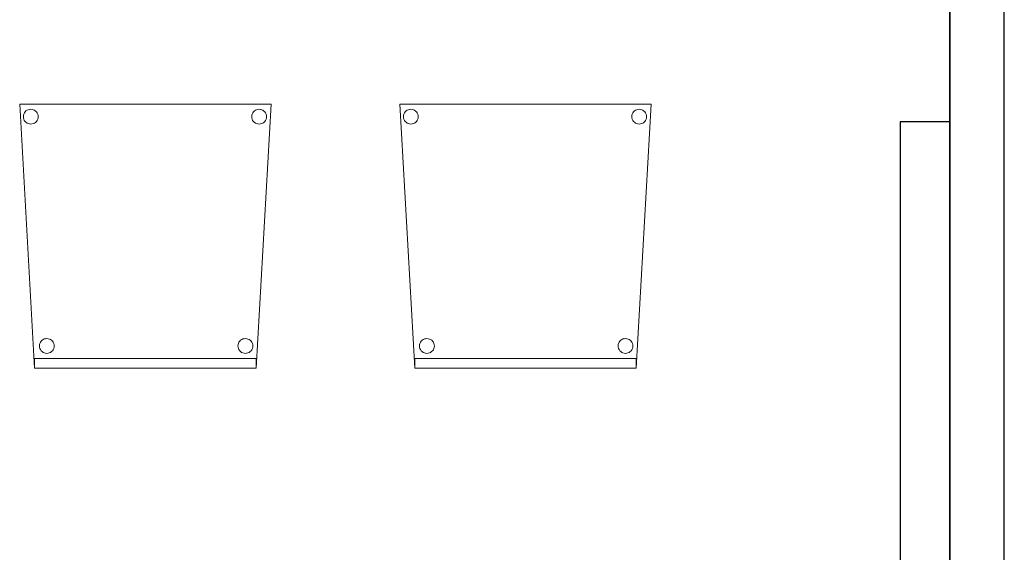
# Model space of a CAD drawing. Header units: metres. Extents: x 391.1 to 427.5, y 12.8 to 28.4.
# Tile 197 of 203: x 419.4 to 421.4, y 15.7 to 16.8. Entities that reach past the tile are written whole.
import ezdxf

# ---------------------------------------------------------------- set-up
doc = ezdxf.new("R2010")
doc.units = ezdxf.units.M
doc.layers.add('01_SUELOS', color=7, linetype='Continuous', lineweight=25, true_color=0x007f00)
for name, color, linetype, lineweight in [('02_MOBILIARIO', 7, 'Continuous', 18), ('A-DETL-____-MBND', 7, 'Continuous', 18), ('A-WALL-____-MCUT', 7, 'Continuous', 25), ('A-WALL-____-OTLN', 7, 'Continuous', 25)]:
    doc.layers.add(name, color=color, linetype=linetype, lineweight=lineweight)

# ---------------------------------------------------------------- blocks, each defined once
blk = doc.blocks.new('Family - Cadira confident_PA-152179-02_FON_P0A')
at = {"layer": 'A-DETL-____-MBND', "color": 253, "true_color": 0xaaaaaa}
for p, q in [((0.03, 0), (0, 0.5326)), ((0, 0.5326), (0.5065, 0.5326)), ((0.5065, 0.5326), (0, 0.5326)), ((0, 0.5326), (0.03, 0)), ((0.0094, 0.515), (0.0109, 0.5172)), ((0.0109, 0.5172), (0.0094, 0.515)), ((0.0109, 0.5172), (0.0127, 0.519)), ((0.0127, 0.519), (0.0109, 0.5172)), ((0.0127, 0.519), (0.0149, 0.5205)), ((0.0149, 0.5205), (0.0127, 0.519)), ((0.0149, 0.5205), (0.0172, 0.5216)), ((0.0172, 0.5216), (0.0149, 0.5205)), ((0.0172, 0.5216), (0.0198, 0.5222)), ((0.0198, 0.5222), (0.0172, 0.5216)), ((0.0198, 0.5222), (0.0224, 0.5224)), ((0.0224, 0.5224), (0.0198, 0.5222)), ((0.0224, 0.5224), (0.0249, 0.5222)), ((0.0249, 0.5222), (0.0224, 0.5224)), ((0.0249, 0.5222), (0.0275, 0.5215)), ((0.0275, 0.5215), (0.0249, 0.5222)), ((0.0275, 0.5215), (0.0298, 0.5204)), ((0.0298, 0.5204), (0.0275, 0.5215)), ((0.0298, 0.5204), (0.0319, 0.5189)), ((0.0319, 0.5189), (0.0298, 0.5204)), ((0.0319, 0.5189), (0.0338, 0.5171)), ((0.0338, 0.5171), (0.0319, 0.5189)), ((0.0338, 0.5171), (0.0353, 0.5149)), ((0.0353, 0.5149), (0.0338, 0.5171)), ((0.4694, 0.515), (0.4709, 0.5172)), ((0.4709, 0.5172), (0.4694, 0.515)), ((0.4709, 0.5172), (0.4727, 0.519)), ((0.4727, 0.519), (0.4709, 0.5172)), ((0.4727, 0.519), (0.4749, 0.5205)), ((0.4749, 0.5205), (0.4727, 0.519)), ((0.4749, 0.5205), (0.4772, 0.5216)), ((0.4772, 0.5216), (0.4749, 0.5205)), ((0.5065, 0.5326), (0.4765, 0)), ((0.4765, 0), (0.5065, 0.5326)), ((0.4772, 0.5216), (0.4798, 0.5222)), ((0.4798, 0.5222), (0.4772, 0.5216)), ((0.4798, 0.5222), (0.4824, 0.5224)), ((0.4824, 0.5224), (0.4798, 0.5222)), ((0.4824, 0.5224), (0.4849, 0.5222)), ((0.4849, 0.5222), (0.4824, 0.5224)), ((0.4849, 0.5222), (0.4875, 0.5215)), ((0.4875, 0.5215), (0.4849, 0.5222)), ((0.4875, 0.5215), (0.4898, 0.5204)), ((0.4898, 0.5204), (0.4875, 0.5215)), ((0.4898, 0.5204), (0.4919, 0.5189)), ((0.4919, 0.5189), (0.4898, 0.5204)), ((0.4919, 0.5189), (0.4938, 0.5171)), ((0.4938, 0.5171), (0.4919, 0.5189)), ((0.4938, 0.5171), (0.4953, 0.5149)), ((0.4953, 0.5149), (0.4938, 0.5171)), ((0.0074, 0.5076), (0.0076, 0.5102)), ((0.0076, 0.5102), (0.0074, 0.5076)), ((0.0076, 0.505), (0.0074, 0.5076)), ((0.0074, 0.5076), (0.0076, 0.505)), ((0.0076, 0.5102), (0.0083, 0.5127)), ((0.0083, 0.5127), (0.0076, 0.5102)), ((0.0082, 0.5025), (0.0076, 0.505)), ((0.0076, 0.505), (0.0082, 0.5025)), ((0.0093, 0.5001), (0.0082, 0.5025)), ((0.0082, 0.5025), (0.0093, 0.5001)), ((0.0083, 0.5127), (0.0094, 0.515)), ((0.0094, 0.515), (0.0083, 0.5127)), ((0.0108, 0.498), (0.0093, 0.5001)), ((0.0093, 0.5001), (0.0108, 0.498)), ((0.0126, 0.4961), (0.0108, 0.498)), ((0.0108, 0.498), (0.0126, 0.4961)), ((0.0148, 0.4946), (0.0126, 0.4961)), ((0.0126, 0.4961), (0.0148, 0.4946)), ((0.0318, 0.496), (0.0297, 0.4945)), ((0.0297, 0.4945), (0.0318, 0.496)), ((0.0337, 0.4979), (0.0318, 0.496)), ((0.0318, 0.496), (0.0337, 0.4979)), ((0.0352, 0.5), (0.0337, 0.4979)), ((0.0337, 0.4979), (0.0352, 0.5)), ((0.0363, 0.5023), (0.0352, 0.5)), ((0.0352, 0.5), (0.0363, 0.5023)), ((0.0353, 0.5149), (0.0363, 0.5126)), ((0.0363, 0.5126), (0.0353, 0.5149)), ((0.0363, 0.5126), (0.037, 0.51)), ((0.037, 0.51), (0.0363, 0.5126)), ((0.037, 0.5049), (0.0363, 0.5023)), ((0.0363, 0.5023), (0.037, 0.5049)), ((0.037, 0.51), (0.0372, 0.5074)), ((0.0372, 0.5074), (0.037, 0.51)), ((0.0372, 0.5074), (0.037, 0.5049)), ((0.037, 0.5049), (0.0372, 0.5074)), ((0.4674, 0.5076), (0.4676, 0.5102)), ((0.4676, 0.5102), (0.4674, 0.5076)), ((0.4676, 0.505), (0.4674, 0.5076)), ((0.4674, 0.5076), (0.4676, 0.505)), ((0.4676, 0.5102), (0.4683, 0.5127)), ((0.4683, 0.5127), (0.4676, 0.5102)), ((0.4682, 0.5025), (0.4676, 0.505)), ((0.4676, 0.505), (0.4682, 0.5025)), ((0.4693, 0.5001), (0.4682, 0.5025)), ((0.4682, 0.5025), (0.4693, 0.5001)), ((0.4683, 0.5127), (0.4694, 0.515)), ((0.4694, 0.515), (0.4683, 0.5127)), ((0.4708, 0.498), (0.4693, 0.5001)), ((0.4693, 0.5001), (0.4708, 0.498)), ((0.4726, 0.4961), (0.4708, 0.498)), ((0.4708, 0.498), (0.4726, 0.4961)), ((0.4748, 0.4946), (0.4726, 0.4961)), ((0.4726, 0.4961), (0.4748, 0.4946)), ((0.4918, 0.496), (0.4897, 0.4945)), ((0.4897, 0.4945), (0.4918, 0.496)), ((0.4937, 0.4979), (0.4918, 0.496)), ((0.4918, 0.496), (0.4937, 0.4979)), ((0.4952, 0.5), (0.4937, 0.4979)), ((0.4937, 0.4979), (0.4952, 0.5)), ((0.4963, 0.5023), (0.4952, 0.5)), ((0.4952, 0.5), (0.4963, 0.5023)), ((0.4953, 0.5149), (0.4963, 0.5126)), ((0.4963, 0.5126), (0.4953, 0.5149)), ((0.4963, 0.5126), (0.497, 0.51)), ((0.497, 0.51), (0.4963, 0.5126)), ((0.497, 0.5049), (0.4963, 0.5023)), ((0.4963, 0.5023), (0.497, 0.5049)), ((0.497, 0.51), (0.4972, 0.5074)), ((0.4972, 0.5074), (0.497, 0.51)), ((0.4972, 0.5074), (0.497, 0.5049)), ((0.497, 0.5049), (0.4972, 0.5074)), ((0.0171, 0.4935), (0.0148, 0.4946)), ((0.0148, 0.4946), (0.0171, 0.4935)), ((0.0196, 0.4928), (0.0171, 0.4935)), ((0.0171, 0.4935), (0.0196, 0.4928)), ((0.0222, 0.4926), (0.0196, 0.4928)), ((0.0196, 0.4928), (0.0222, 0.4926)), ((0.0248, 0.4928), (0.0222, 0.4926)), ((0.0222, 0.4926), (0.0248, 0.4928)), ((0.0273, 0.4935), (0.0248, 0.4928)), ((0.0248, 0.4928), (0.0273, 0.4935)), ((0.0297, 0.4945), (0.0273, 0.4935)), ((0.0273, 0.4935), (0.0297, 0.4945)), ((0.4771, 0.4935), (0.4748, 0.4946)), ((0.4748, 0.4946), (0.4771, 0.4935)), ((0.4796, 0.4928), (0.4771, 0.4935)), ((0.4771, 0.4935), (0.4796, 0.4928)), ((0.4822, 0.4926), (0.4796, 0.4928)), ((0.4796, 0.4928), (0.4822, 0.4926)), ((0.4848, 0.4928), (0.4822, 0.4926)), ((0.4822, 0.4926), (0.4848, 0.4928)), ((0.4873, 0.4935), (0.4848, 0.4928)), ((0.4848, 0.4928), (0.4873, 0.4935)), ((0.4897, 0.4945), (0.4873, 0.4935)), ((0.4873, 0.4935), (0.4897, 0.4945)), ((0.0496, 0.0592), (0.0521, 0.0598)), ((0.0521, 0.0598), (0.0496, 0.0592)), ((0.0521, 0.0598), (0.0547, 0.06)), ((0.0547, 0.06), (0.0521, 0.0598)), ((0.0547, 0.06), (0.0573, 0.0598)), ((0.0573, 0.0598), (0.0547, 0.06)), ((0.0573, 0.0598), (0.0598, 0.0591)), ((0.0598, 0.0591), (0.0573, 0.0598)), ((0.4496, 0.0592), (0.4521, 0.0598)), ((0.4521, 0.0598), (0.4496, 0.0592)), ((0.4521, 0.0598), (0.4547, 0.06)), ((0.4547, 0.06), (0.4521, 0.0598)), ((0.4547, 0.06), (0.4573, 0.0598)), ((0.4573, 0.0598), (0.4547, 0.06)), ((0.4573, 0.0598), (0.4598, 0.0591)), ((0.4598, 0.0591), (0.4573, 0.0598)), ((0.0397, 0.0452), (0.04, 0.0478)), ((0.04, 0.0478), (0.0397, 0.0452)), ((0.0399, 0.0426), (0.0397, 0.0452)), ((0.0397, 0.0452), (0.0399, 0.0426)), ((0.0406, 0.0401), (0.0399, 0.0426)), ((0.0399, 0.0426), (0.0406, 0.0401)), ((0.04, 0.0478), (0.0406, 0.0503)), ((0.0406, 0.0503), (0.04, 0.0478)), ((0.0406, 0.0503), (0.0417, 0.0526)), ((0.0417, 0.0526), (0.0406, 0.0503)), ((0.0417, 0.0377), (0.0406, 0.0401)), ((0.0406, 0.0401), (0.0417, 0.0377)), ((0.0417, 0.0526), (0.0432, 0.0548)), ((0.0432, 0.0548), (0.0417, 0.0526)), ((0.0432, 0.0548), (0.0451, 0.0566)), ((0.0451, 0.0566), (0.0432, 0.0548)), ((0.0451, 0.0566), (0.0472, 0.0581)), ((0.0472, 0.0581), (0.0451, 0.0566)), ((0.0472, 0.0581), (0.0496, 0.0592)), ((0.0496, 0.0592), (0.0472, 0.0581)), ((0.0598, 0.0591), (0.0622, 0.058)), ((0.0622, 0.058), (0.0598, 0.0591)), ((0.0622, 0.058), (0.0643, 0.0565)), ((0.0643, 0.0565), (0.0622, 0.058)), ((0.0643, 0.0565), (0.0661, 0.0547)), ((0.0661, 0.0547), (0.0643, 0.0565)), ((0.0661, 0.0547), (0.0676, 0.0525)), ((0.0676, 0.0525), (0.0661, 0.0547)), ((0.0676, 0.0525), (0.0687, 0.0502)), ((0.0687, 0.0502), (0.0676, 0.0525)), ((0.0687, 0.0399), (0.0676, 0.0376)), ((0.0676, 0.0376), (0.0687, 0.0399)), ((0.0687, 0.0502), (0.0694, 0.0476)), ((0.0694, 0.0476), (0.0687, 0.0502)), ((0.0694, 0.0424), (0.0687, 0.0399)), ((0.0687, 0.0399), (0.0694, 0.0424)), ((0.0694, 0.0476), (0.0696, 0.045)), ((0.0696, 0.045), (0.0694, 0.0476)), ((0.0696, 0.045), (0.0694, 0.0424)), ((0.0694, 0.0424), (0.0696, 0.045)), ((0.4397, 0.0452), (0.44, 0.0478)), ((0.44, 0.0478), (0.4397, 0.0452)), ((0.4399, 0.0426), (0.4397, 0.0452)), ((0.4397, 0.0452), (0.4399, 0.0426)), ((0.4406, 0.0401), (0.4399, 0.0426)), ((0.4399, 0.0426), (0.4406, 0.0401)), ((0.44, 0.0478), (0.4406, 0.0503)), ((0.4406, 0.0503), (0.44, 0.0478)), ((0.4406, 0.0503), (0.4417, 0.0526)), ((0.4417, 0.0526), (0.4406, 0.0503)), ((0.4417, 0.0377), (0.4406, 0.0401)), ((0.4406, 0.0401), (0.4417, 0.0377)), ((0.4417, 0.0526), (0.4432, 0.0548)), ((0.4432, 0.0548), (0.4417, 0.0526)), ((0.4432, 0.0548), (0.4451, 0.0566)), ((0.4451, 0.0566), (0.4432, 0.0548)), ((0.4451, 0.0566), (0.4472, 0.0581)), ((0.4472, 0.0581), (0.4451, 0.0566)), ((0.4472, 0.0581), (0.4496, 0.0592)), ((0.4496, 0.0592), (0.4472, 0.0581)), ((0.4598, 0.0591), (0.4622, 0.058)), ((0.4622, 0.058), (0.4598, 0.0591)), ((0.4622, 0.058), (0.4643, 0.0565)), ((0.4643, 0.0565), (0.4622, 0.058)), ((0.4643, 0.0565), (0.4661, 0.0547)), ((0.4661, 0.0547), (0.4643, 0.0565)), ((0.4661, 0.0547), (0.4676, 0.0525)), ((0.4676, 0.0525), (0.4661, 0.0547)), ((0.4676, 0.0525), (0.4687, 0.0502)), ((0.4687, 0.0502), (0.4676, 0.0525)), ((0.4687, 0.0399), (0.4676, 0.0376)), ((0.4676, 0.0376), (0.4687, 0.0399)), ((0.4687, 0.0502), (0.4694, 0.0476)), ((0.4694, 0.0476), (0.4687, 0.0502)), ((0.4694, 0.0424), (0.4687, 0.0399)), ((0.4687, 0.0399), (0.4694, 0.0424)), ((0.4694, 0.0476), (0.4696, 0.045)), ((0.4696, 0.045), (0.4694, 0.0476)), ((0.4696, 0.045), (0.4694, 0.0424)), ((0.4694, 0.0424), (0.4696, 0.045)), ((0.03, 0), (0.03, 0.02)), ((0.03, 0.02), (0.4765, 0.02)), ((0.4765, 0.02), (0.03, 0.02)), ((0.03, 0.02), (0.03, 0)), ((0.0432, 0.0356), (0.0417, 0.0377)), ((0.0417, 0.0377), (0.0432, 0.0356)), ((0.045, 0.0337), (0.0432, 0.0356)), ((0.0432, 0.0356), (0.045, 0.0337)), ((0.0471, 0.0322), (0.045, 0.0337)), ((0.045, 0.0337), (0.0471, 0.0322)), ((0.0495, 0.0311), (0.0471, 0.0322)), ((0.0471, 0.0322), (0.0495, 0.0311)), ((0.052, 0.0304), (0.0495, 0.0311)), ((0.0495, 0.0311), (0.052, 0.0304)), ((0.0546, 0.0302), (0.052, 0.0304)), ((0.052, 0.0304), (0.0546, 0.0302)), ((0.0572, 0.0304), (0.0546, 0.0302)), ((0.0546, 0.0302), (0.0572, 0.0304)), ((0.0597, 0.031), (0.0572, 0.0304)), ((0.0572, 0.0304), (0.0597, 0.031)), ((0.0621, 0.0321), (0.0597, 0.031)), ((0.0597, 0.031), (0.0621, 0.0321)), ((0.0642, 0.0336), (0.0621, 0.0321)), ((0.0621, 0.0321), (0.0642, 0.0336)), ((0.0661, 0.0355), (0.0642, 0.0336)), ((0.0642, 0.0336), (0.0661, 0.0355)), ((0.0676, 0.0376), (0.0661, 0.0355)), ((0.0661, 0.0355), (0.0676, 0.0376)), ((0.4432, 0.0356), (0.4417, 0.0377)), ((0.4417, 0.0377), (0.4432, 0.0356)), ((0.445, 0.0337), (0.4432, 0.0356)), ((0.4432, 0.0356), (0.445, 0.0337)), ((0.4471, 0.0322), (0.445, 0.0337)), ((0.445, 0.0337), (0.4471, 0.0322)), ((0.4495, 0.0311), (0.4471, 0.0322)), ((0.4471, 0.0322), (0.4495, 0.0311)), ((0.452, 0.0304), (0.4495, 0.0311)), ((0.4495, 0.0311), (0.452, 0.0304)), ((0.4546, 0.0302), (0.452, 0.0304)), ((0.452, 0.0304), (0.4546, 0.0302)), ((0.4572, 0.0304), (0.4546, 0.0302)), ((0.4546, 0.0302), (0.4572, 0.0304)), ((0.4597, 0.031), (0.4572, 0.0304)), ((0.4572, 0.0304), (0.4597, 0.031)), ((0.4621, 0.0321), (0.4597, 0.031)), ((0.4597, 0.031), (0.4621, 0.0321)), ((0.4642, 0.0336), (0.4621, 0.0321)), ((0.4621, 0.0321), (0.4642, 0.0336)), ((0.4661, 0.0355), (0.4642, 0.0336)), ((0.4642, 0.0336), (0.4661, 0.0355)), ((0.4676, 0.0376), (0.4661, 0.0355)), ((0.4661, 0.0355), (0.4676, 0.0376)), ((0.4765, 0.02), (0.4765, 0)), ((0.4765, 0), (0.4765, 0.02)), ((0.03, 0), (0.4765, 0)), ((0.4765, 0), (0.03, 0)), ((0.03, 0), (0.4765, 0)), ((0.4765, 0), (0.03, 0))]:
    blk.add_line(p, q, dxfattribs=at)
blk = doc.blocks.new('Family - Mampara PA-152398-02_FON_P0A')
at = {"layer": 'A-WALL-____-MCUT', "color": 253, "true_color": 0xaaaaaa}
for p, q in [((9.6199, 0.11), (0, 0.11)), ((0, 0), (9.6199, 0))]:
    blk.add_line(p, q, dxfattribs=at)
at = {"layer": 'A-WALL-____-OTLN', "color": 253, "true_color": 0xaaaaaa}
for p, q in [((9.6199, 0.11), (0, 0.11)), ((0, 0), (9.6199, 0))]:
    blk.add_line(p, q, dxfattribs=at)
at = {"layer": 'A-WALL-____-OTLN', "color": 253, "lineweight": 18, "true_color": 0xaaaaaa}
blk.add_line((0, 0), (9.6199, 0), dxfattribs=at)
blk = doc.blocks.new('Family - Evans PA-152453-02_FON_P0A')
at = {"layer": 'A-WALL-____-MCUT', "color": 253, "true_color": 0xaaaaaa}
for p, q in [((1.6312, 0.1), (0, 0.1)), ((0, 0.1), (0, 0)), ((1.6312, 0), (1.6312, 0.1)), ((0, 0), (1.6312, 0))]:
    blk.add_line(p, q, dxfattribs=at)
at = {"layer": 'A-WALL-____-OTLN', "color": 253, "true_color": 0xaaaaaa}
for p, q in [((1.6312, 0.1), (0, 0.1)), ((0, 0.1), (0, 0)), ((1.6312, 0), (1.6312, 0.1)), ((0, 0), (1.6312, 0))]:
    blk.add_line(p, q, dxfattribs=at)
at = {"layer": 'A-WALL-____-OTLN', "color": 253, "lineweight": 18, "true_color": 0xaaaaaa}
blk.add_line((0, 0), (1.6312, 0), dxfattribs=at)
blk = doc.blocks.new('Family - Cadira confident_PA-152577-02_FON_P0A')
at = {"layer": 'A-DETL-____-MBND', "color": 253, "true_color": 0xaaaaaa}
for p, q in [((0.03, 0), (0, 0.5326)), ((0, 0.5326), (0.5065, 0.5326)), ((0.5065, 0.5326), (0, 0.5326)), ((0, 0.5326), (0.03, 0)), ((0.0094, 0.515), (0.0109, 0.5172)), ((0.0109, 0.5172), (0.0094, 0.515)), ((0.0109, 0.5172), (0.0127, 0.519)), ((0.0127, 0.519), (0.0109, 0.5172)), ((0.0127, 0.519), (0.0149, 0.5205)), ((0.0149, 0.5205), (0.0127, 0.519)), ((0.0149, 0.5205), (0.0172, 0.5216)), ((0.0172, 0.5216), (0.0149, 0.5205)), ((0.0172, 0.5216), (0.0198, 0.5222)), ((0.0198, 0.5222), (0.0172, 0.5216)), ((0.0198, 0.5222), (0.0224, 0.5224)), ((0.0224, 0.5224), (0.0198, 0.5222)), ((0.0224, 0.5224), (0.0249, 0.5222)), ((0.0249, 0.5222), (0.0224, 0.5224)), ((0.0249, 0.5222), (0.0275, 0.5215)), ((0.0275, 0.5215), (0.0249, 0.5222)), ((0.0275, 0.5215), (0.0298, 0.5204)), ((0.0298, 0.5204), (0.0275, 0.5215)), ((0.0298, 0.5204), (0.0319, 0.5189)), ((0.0319, 0.5189), (0.0298, 0.5204)), ((0.0319, 0.5189), (0.0338, 0.5171)), ((0.0338, 0.5171), (0.0319, 0.5189)), ((0.0338, 0.5171), (0.0353, 0.5149)), ((0.0353, 0.5149), (0.0338, 0.5171)), ((0.4694, 0.515), (0.4709, 0.5172)), ((0.4709, 0.5172), (0.4694, 0.515)), ((0.4709, 0.5172), (0.4727, 0.519)), ((0.4727, 0.519), (0.4709, 0.5172)), ((0.4727, 0.519), (0.4749, 0.5205)), ((0.4749, 0.5205), (0.4727, 0.519)), ((0.4749, 0.5205), (0.4772, 0.5216)), ((0.4772, 0.5216), (0.4749, 0.5205)), ((0.5065, 0.5326), (0.4765, 0)), ((0.4765, 0), (0.5065, 0.5326)), ((0.4772, 0.5216), (0.4798, 0.5222)), ((0.4798, 0.5222), (0.4772, 0.5216)), ((0.4798, 0.5222), (0.4824, 0.5224)), ((0.4824, 0.5224), (0.4798, 0.5222)), ((0.4824, 0.5224), (0.4849, 0.5222)), ((0.4849, 0.5222), (0.4824, 0.5224)), ((0.4849, 0.5222), (0.4875, 0.5215)), ((0.4875, 0.5215), (0.4849, 0.5222)), ((0.4875, 0.5215), (0.4898, 0.5204)), ((0.4898, 0.5204), (0.4875, 0.5215)), ((0.4898, 0.5204), (0.4919, 0.5189)), ((0.4919, 0.5189), (0.4898, 0.5204)), ((0.4919, 0.5189), (0.4938, 0.5171)), ((0.4938, 0.5171), (0.4919, 0.5189)), ((0.4938, 0.5171), (0.4953, 0.5149)), ((0.4953, 0.5149), (0.4938, 0.5171)), ((0.0074, 0.5076), (0.0076, 0.5102)), ((0.0076, 0.5102), (0.0074, 0.5076)), ((0.0076, 0.505), (0.0074, 0.5076)), ((0.0074, 0.5076), (0.0076, 0.505)), ((0.0076, 0.5102), (0.0083, 0.5127)), ((0.0083, 0.5127), (0.0076, 0.5102)), ((0.0082, 0.5025), (0.0076, 0.505)), ((0.0076, 0.505), (0.0082, 0.5025)), ((0.0093, 0.5001), (0.0082, 0.5025)), ((0.0082, 0.5025), (0.0093, 0.5001)), ((0.0083, 0.5127), (0.0094, 0.515)), ((0.0094, 0.515), (0.0083, 0.5127)), ((0.0108, 0.498), (0.0093, 0.5001)), ((0.0093, 0.5001), (0.0108, 0.498)), ((0.0126, 0.4961), (0.0108, 0.498)), ((0.0108, 0.498), (0.0126, 0.4961)), ((0.0148, 0.4946), (0.0126, 0.4961)), ((0.0126, 0.4961), (0.0148, 0.4946)), ((0.0318, 0.496), (0.0297, 0.4945)), ((0.0297, 0.4945), (0.0318, 0.496)), ((0.0337, 0.4979), (0.0318, 0.496)), ((0.0318, 0.496), (0.0337, 0.4979)), ((0.0352, 0.5), (0.0337, 0.4979)), ((0.0337, 0.4979), (0.0352, 0.5)), ((0.0363, 0.5023), (0.0352, 0.5)), ((0.0352, 0.5), (0.0363, 0.5023)), ((0.0353, 0.5149), (0.0363, 0.5126)), ((0.0363, 0.5126), (0.0353, 0.5149)), ((0.0363, 0.5126), (0.037, 0.51)), ((0.037, 0.51), (0.0363, 0.5126)), ((0.037, 0.5049), (0.0363, 0.5023)), ((0.0363, 0.5023), (0.037, 0.5049)), ((0.037, 0.51), (0.0372, 0.5074)), ((0.0372, 0.5074), (0.037, 0.51)), ((0.0372, 0.5074), (0.037, 0.5049)), ((0.037, 0.5049), (0.0372, 0.5074)), ((0.4674, 0.5076), (0.4676, 0.5102)), ((0.4676, 0.5102), (0.4674, 0.5076)), ((0.4676, 0.505), (0.4674, 0.5076)), ((0.4674, 0.5076), (0.4676, 0.505)), ((0.4676, 0.5102), (0.4683, 0.5127)), ((0.4683, 0.5127), (0.4676, 0.5102)), ((0.4682, 0.5025), (0.4676, 0.505)), ((0.4676, 0.505), (0.4682, 0.5025)), ((0.4693, 0.5001), (0.4682, 0.5025)), ((0.4682, 0.5025), (0.4693, 0.5001)), ((0.4683, 0.5127), (0.4694, 0.515)), ((0.4694, 0.515), (0.4683, 0.5127)), ((0.4708, 0.498), (0.4693, 0.5001)), ((0.4693, 0.5001), (0.4708, 0.498)), ((0.4726, 0.4961), (0.4708, 0.498)), ((0.4708, 0.498), (0.4726, 0.4961)), ((0.4748, 0.4946), (0.4726, 0.4961)), ((0.4726, 0.4961), (0.4748, 0.4946)), ((0.4918, 0.496), (0.4897, 0.4945)), ((0.4897, 0.4945), (0.4918, 0.496)), ((0.4937, 0.4979), (0.4918, 0.496)), ((0.4918, 0.496), (0.4937, 0.4979)), ((0.4952, 0.5), (0.4937, 0.4979)), ((0.4937, 0.4979), (0.4952, 0.5)), ((0.4963, 0.5023), (0.4952, 0.5)), ((0.4952, 0.5), (0.4963, 0.5023)), ((0.4953, 0.5149), (0.4963, 0.5126)), ((0.4963, 0.5126), (0.4953, 0.5149)), ((0.4963, 0.5126), (0.497, 0.51)), ((0.497, 0.51), (0.4963, 0.5126)), ((0.497, 0.5049), (0.4963, 0.5023)), ((0.4963, 0.5023), (0.497, 0.5049)), ((0.497, 0.51), (0.4972, 0.5074)), ((0.4972, 0.5074), (0.497, 0.51)), ((0.4972, 0.5074), (0.497, 0.5049)), ((0.497, 0.5049), (0.4972, 0.5074)), ((0.0171, 0.4935), (0.0148, 0.4946)), ((0.0148, 0.4946), (0.0171, 0.4935)), ((0.0196, 0.4928), (0.0171, 0.4935)), ((0.0171, 0.4935), (0.0196, 0.4928)), ((0.0222, 0.4926), (0.0196, 0.4928)), ((0.0196, 0.4928), (0.0222, 0.4926)), ((0.0248, 0.4928), (0.0222, 0.4926)), ((0.0222, 0.4926), (0.0248, 0.4928)), ((0.0273, 0.4935), (0.0248, 0.4928)), ((0.0248, 0.4928), (0.0273, 0.4935)), ((0.0297, 0.4945), (0.0273, 0.4935)), ((0.0273, 0.4935), (0.0297, 0.4945)), ((0.4771, 0.4935), (0.4748, 0.4946)), ((0.4748, 0.4946), (0.4771, 0.4935)), ((0.4796, 0.4928), (0.4771, 0.4935)), ((0.4771, 0.4935), (0.4796, 0.4928)), ((0.4822, 0.4926), (0.4796, 0.4928)), ((0.4796, 0.4928), (0.4822, 0.4926)), ((0.4848, 0.4928), (0.4822, 0.4926)), ((0.4822, 0.4926), (0.4848, 0.4928)), ((0.4873, 0.4935), (0.4848, 0.4928)), ((0.4848, 0.4928), (0.4873, 0.4935)), ((0.4897, 0.4945), (0.4873, 0.4935)), ((0.4873, 0.4935), (0.4897, 0.4945)), ((0.0496, 0.0592), (0.0521, 0.0598)), ((0.0521, 0.0598), (0.0496, 0.0592)), ((0.0521, 0.0598), (0.0547, 0.06)), ((0.0547, 0.06), (0.0521, 0.0598)), ((0.0547, 0.06), (0.0573, 0.0598)), ((0.0573, 0.0598), (0.0547, 0.06)), ((0.0573, 0.0598), (0.0598, 0.0591)), ((0.0598, 0.0591), (0.0573, 0.0598)), ((0.4496, 0.0592), (0.4521, 0.0598)), ((0.4521, 0.0598), (0.4496, 0.0592)), ((0.4521, 0.0598), (0.4547, 0.06)), ((0.4547, 0.06), (0.4521, 0.0598)), ((0.4547, 0.06), (0.4573, 0.0598)), ((0.4573, 0.0598), (0.4547, 0.06)), ((0.4573, 0.0598), (0.4598, 0.0591)), ((0.4598, 0.0591), (0.4573, 0.0598)), ((0.0397, 0.0452), (0.04, 0.0478)), ((0.04, 0.0478), (0.0397, 0.0452)), ((0.0399, 0.0426), (0.0397, 0.0452)), ((0.0397, 0.0452), (0.0399, 0.0426)), ((0.0406, 0.0401), (0.0399, 0.0426)), ((0.0399, 0.0426), (0.0406, 0.0401)), ((0.04, 0.0478), (0.0406, 0.0503)), ((0.0406, 0.0503), (0.04, 0.0478)), ((0.0406, 0.0503), (0.0417, 0.0526)), ((0.0417, 0.0526), (0.0406, 0.0503)), ((0.0417, 0.0377), (0.0406, 0.0401)), ((0.0406, 0.0401), (0.0417, 0.0377)), ((0.0417, 0.0526), (0.0432, 0.0548)), ((0.0432, 0.0548), (0.0417, 0.0526)), ((0.0432, 0.0548), (0.0451, 0.0566)), ((0.0451, 0.0566), (0.0432, 0.0548)), ((0.0451, 0.0566), (0.0472, 0.0581)), ((0.0472, 0.0581), (0.0451, 0.0566)), ((0.0472, 0.0581), (0.0496, 0.0592)), ((0.0496, 0.0592), (0.0472, 0.0581)), ((0.0598, 0.0591), (0.0622, 0.058)), ((0.0622, 0.058), (0.0598, 0.0591)), ((0.0622, 0.058), (0.0643, 0.0565)), ((0.0643, 0.0565), (0.0622, 0.058)), ((0.0643, 0.0565), (0.0661, 0.0547)), ((0.0661, 0.0547), (0.0643, 0.0565)), ((0.0661, 0.0547), (0.0676, 0.0525)), ((0.0676, 0.0525), (0.0661, 0.0547)), ((0.0676, 0.0525), (0.0687, 0.0502)), ((0.0687, 0.0502), (0.0676, 0.0525)), ((0.0687, 0.0399), (0.0676, 0.0376)), ((0.0676, 0.0376), (0.0687, 0.0399)), ((0.0687, 0.0502), (0.0694, 0.0476)), ((0.0694, 0.0476), (0.0687, 0.0502)), ((0.0694, 0.0424), (0.0687, 0.0399)), ((0.0687, 0.0399), (0.0694, 0.0424)), ((0.0694, 0.0476), (0.0696, 0.045)), ((0.0696, 0.045), (0.0694, 0.0476)), ((0.0696, 0.045), (0.0694, 0.0424)), ((0.0694, 0.0424), (0.0696, 0.045)), ((0.4397, 0.0452), (0.44, 0.0478)), ((0.44, 0.0478), (0.4397, 0.0452)), ((0.4399, 0.0426), (0.4397, 0.0452)), ((0.4397, 0.0452), (0.4399, 0.0426)), ((0.4406, 0.0401), (0.4399, 0.0426)), ((0.4399, 0.0426), (0.4406, 0.0401)), ((0.44, 0.0478), (0.4406, 0.0503)), ((0.4406, 0.0503), (0.44, 0.0478)), ((0.4406, 0.0503), (0.4417, 0.0526)), ((0.4417, 0.0526), (0.4406, 0.0503)), ((0.4417, 0.0377), (0.4406, 0.0401)), ((0.4406, 0.0401), (0.4417, 0.0377)), ((0.4417, 0.0526), (0.4432, 0.0548)), ((0.4432, 0.0548), (0.4417, 0.0526)), ((0.4432, 0.0548), (0.4451, 0.0566)), ((0.4451, 0.0566), (0.4432, 0.0548)), ((0.4451, 0.0566), (0.4472, 0.0581)), ((0.4472, 0.0581), (0.4451, 0.0566)), ((0.4472, 0.0581), (0.4496, 0.0592)), ((0.4496, 0.0592), (0.4472, 0.0581)), ((0.4598, 0.0591), (0.4622, 0.058)), ((0.4622, 0.058), (0.4598, 0.0591)), ((0.4622, 0.058), (0.4643, 0.0565)), ((0.4643, 0.0565), (0.4622, 0.058)), ((0.4643, 0.0565), (0.4661, 0.0547)), ((0.4661, 0.0547), (0.4643, 0.0565)), ((0.4661, 0.0547), (0.4676, 0.0525)), ((0.4676, 0.0525), (0.4661, 0.0547)), ((0.4676, 0.0525), (0.4687, 0.0502)), ((0.4687, 0.0502), (0.4676, 0.0525)), ((0.4687, 0.0399), (0.4676, 0.0376)), ((0.4676, 0.0376), (0.4687, 0.0399)), ((0.4687, 0.0502), (0.4694, 0.0476)), ((0.4694, 0.0476), (0.4687, 0.0502)), ((0.4694, 0.0424), (0.4687, 0.0399)), ((0.4687, 0.0399), (0.4694, 0.0424)), ((0.4694, 0.0476), (0.4696, 0.045)), ((0.4696, 0.045), (0.4694, 0.0476)), ((0.4696, 0.045), (0.4694, 0.0424)), ((0.4694, 0.0424), (0.4696, 0.045)), ((0.03, 0), (0.03, 0.02)), ((0.03, 0.02), (0.4765, 0.02)), ((0.4765, 0.02), (0.03, 0.02)), ((0.03, 0.02), (0.03, 0)), ((0.0432, 0.0356), (0.0417, 0.0377)), ((0.0417, 0.0377), (0.0432, 0.0356)), ((0.045, 0.0337), (0.0432, 0.0356)), ((0.0432, 0.0356), (0.045, 0.0337)), ((0.0471, 0.0322), (0.045, 0.0337)), ((0.045, 0.0337), (0.0471, 0.0322)), ((0.0495, 0.0311), (0.0471, 0.0322)), ((0.0471, 0.0322), (0.0495, 0.0311)), ((0.052, 0.0304), (0.0495, 0.0311)), ((0.0495, 0.0311), (0.052, 0.0304)), ((0.0546, 0.0302), (0.052, 0.0304)), ((0.052, 0.0304), (0.0546, 0.0302)), ((0.0572, 0.0304), (0.0546, 0.0302)), ((0.0546, 0.0302), (0.0572, 0.0304)), ((0.0597, 0.031), (0.0572, 0.0304)), ((0.0572, 0.0304), (0.0597, 0.031)), ((0.0621, 0.0321), (0.0597, 0.031)), ((0.0597, 0.031), (0.0621, 0.0321)), ((0.0642, 0.0336), (0.0621, 0.0321)), ((0.0621, 0.0321), (0.0642, 0.0336)), ((0.0661, 0.0355), (0.0642, 0.0336)), ((0.0642, 0.0336), (0.0661, 0.0355)), ((0.0676, 0.0376), (0.0661, 0.0355)), ((0.0661, 0.0355), (0.0676, 0.0376)), ((0.4432, 0.0356), (0.4417, 0.0377)), ((0.4417, 0.0377), (0.4432, 0.0356)), ((0.445, 0.0337), (0.4432, 0.0356)), ((0.4432, 0.0356), (0.445, 0.0337)), ((0.4471, 0.0322), (0.445, 0.0337)), ((0.445, 0.0337), (0.4471, 0.0322)), ((0.4495, 0.0311), (0.4471, 0.0322)), ((0.4471, 0.0322), (0.4495, 0.0311)), ((0.452, 0.0304), (0.4495, 0.0311)), ((0.4495, 0.0311), (0.452, 0.0304)), ((0.4546, 0.0302), (0.452, 0.0304)), ((0.452, 0.0304), (0.4546, 0.0302)), ((0.4572, 0.0304), (0.4546, 0.0302)), ((0.4546, 0.0302), (0.4572, 0.0304)), ((0.4597, 0.031), (0.4572, 0.0304)), ((0.4572, 0.0304), (0.4597, 0.031)), ((0.4621, 0.0321), (0.4597, 0.031)), ((0.4597, 0.031), (0.4621, 0.0321)), ((0.4642, 0.0336), (0.4621, 0.0321)), ((0.4621, 0.0321), (0.4642, 0.0336)), ((0.4661, 0.0355), (0.4642, 0.0336)), ((0.4642, 0.0336), (0.4661, 0.0355)), ((0.4676, 0.0376), (0.4661, 0.0355)), ((0.4661, 0.0355), (0.4676, 0.0376)), ((0.4765, 0.02), (0.4765, 0)), ((0.4765, 0), (0.4765, 0.02)), ((0.03, 0), (0.4765, 0)), ((0.4765, 0), (0.03, 0)), ((0.03, 0), (0.4765, 0)), ((0.4765, 0), (0.03, 0))]:
    blk.add_line(p, q, dxfattribs=at)
blk = doc.blocks.new('Family - LONDR55-XX_ZZ-ARQ-CAA-M3D-Londres55-152611-02_FON_P0A')
at = {"layer": '01_SUELOS', "color": 9, "true_color": 0xaad4aa}
for p, q in [((22.0698, 1.209), (22.0698, 10.9289)), ((22.0698, 10.9289), (22.0698, 1.209))]:
    blk.add_line(p, q, dxfattribs=at)
blk = doc.blocks.new('LONDR55-XX_ZZ-ARQ-CAA-M3D-Londres55_ifc-1-02_FON_P0A')
at = {"layer": '01_SUELOS', "color": 253, "lineweight": 18, "true_color": 0xaaaaaa}
blk.add_blockref('Family - LONDR55-XX_ZZ-ARQ-CAA-M3D-Londres55-152611-02_FON_P0A', (399.1772, 13.2406), dxfattribs=at)
at = {"layer": '02_MOBILIARIO', "color": 253, "lineweight": 18, "true_color": 0xaaaaaa}
for name, p in [('Family - Cadira confident_PA-152179-02_FON_P0A', (419.3735, 16.0537)), ('Family - Cadira confident_PA-152577-02_FON_P0A', (420.1392, 16.0537))]:
    blk.add_blockref(name, p, dxfattribs=at)
at = {"layer": 'A-WALL-____-OTLN', "color": 253, "lineweight": 18, "true_color": 0xaaaaaa}
for name, p, rotation in [('Family - Mampara PA-152398-02_FON_P0A', (421.357, 14.5496), 90.0000130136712), ('Family - Evans PA-152453-02_FON_P0A', (421.247, 14.9196), 90)]:
    blk.add_blockref(name, p, dxfattribs=dict(at, rotation=rotation))

msp = doc.modelspace()

# ---------------------------------------------------------------- block references
at = {"lineweight": 5}
msp.add_blockref('LONDR55-XX_ZZ-ARQ-CAA-M3D-Londres55_ifc-1-02_FON_P0A', (0, 0), dxfattribs=at)

doc.saveas('drawing.dxf')
